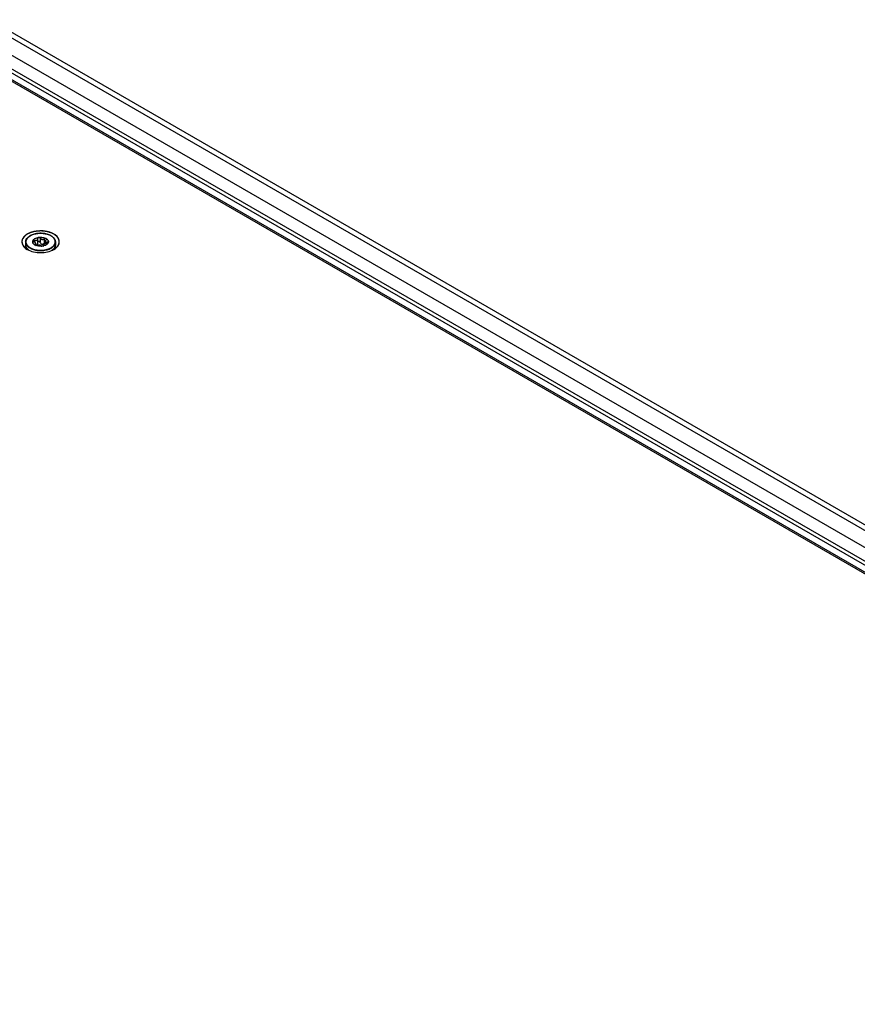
# Model space of a CAD drawing. Header units: inches. Extents: x 0 to 34, y 0 to 22.
# Tile 71 of 127: x 5.6 to 7.1, y 9.4 to 11.1. Entities that reach past the tile are written whole.
import ezdxf

# ---------------------------------------------------------------- set-up
doc = ezdxf.new("R2010")
doc.units = ezdxf.units.IN
doc.header["$LTSCALE"] = 1.87
doc.header["$MEASUREMENT"] = 0
doc.layers.get('0').update_dxf_attribs({"linetype": 'CONTINUOUS'})
doc.layers.add('02___PRT_ALL_AXES', color=7, linetype='CONTINUOUS')
doc.layers.add('COSMETIC', color=7, linetype='CONTINUOUS')

msp = doc.modelspace()

# ---------------------------------------------------------------- linework, layer by layer
at = {"color": 3, "linetype": 'CONTINUOUS'}
for p, q in [((8.49344, 9.43797), (5.55508, 11.13454)), ((8.5082, 9.43943), (5.56985, 11.136)), ((8.46729, 9.42287), (5.52893, 11.11944)), ((8.44494, 9.40472), (5.51116, 11.09865)), ((8.45095, 9.40819), (5.51417, 11.10385)), ((8.43297, 9.39958), (5.50378, 11.09085))]:
    msp.add_line(p, q, dxfattribs=at)
at = {"color": 7, "linetype": 'CONTINUOUS'}
for p, q in [((8.4249, 9.40119), (5.49138, 11.09497)), ((5.6549, 10.75039), (5.65496, 10.75001)), ((5.65508, 10.74927), (5.65496, 10.75001)), ((5.65508, 10.74152), (5.65508, 10.74927)), ((5.65933, 10.75069), (5.65933, 10.74323)), ((5.66678, 10.74954), (5.66678, 10.74208)), ((5.63494, 10.73456), (5.63411, 10.73677)), ((5.64441, 10.73177), (5.64754, 10.73061)), ((5.6447, 10.7324), (5.64778, 10.73126)), ((5.64662, 10.74591), (5.64628, 10.74439)), ((5.64951, 10.74686), (5.64951, 10.74385)), ((5.64971, 10.73935), (5.64981, 10.73902)), ((5.65146, 10.73811), (5.64981, 10.73902)), ((5.65033, 10.74004), (5.65033, 10.7387)), ((5.65157, 10.73809), (5.65157, 10.74147)), ((5.65933, 10.74323), (5.65903, 10.74388)), ((5.66492, 10.73683), (5.66226, 10.73644)), ((5.66492, 10.73683), (5.66523, 10.73708)), ((5.66523, 10.73708), (5.66523, 10.73818)), ((5.66523, 10.73818), (5.66535, 10.73772)), ((5.66874, 10.73806), (5.66523, 10.7369)), ((5.66523, 10.73708), (5.66541, 10.73749)), ((5.66535, 10.73772), (5.66535, 10.73725)), ((5.66541, 10.73749), (5.66535, 10.73772)), ((5.66874, 10.74061), (5.66656, 10.73977)), ((5.66809, 10.74297), (5.66678, 10.74208)), ((5.66874, 10.74312), (5.66809, 10.74297)), ((5.66874, 10.74061), (5.66874, 10.74553)), ((5.6708, 10.74086), (5.66874, 10.74061)), ((5.66997, 10.73869), (5.66874, 10.73806)), ((5.67198, 10.74339), (5.67198, 10.74104)), ((5.67403, 10.74416), (5.67366, 10.7425)), ((5.68542, 10.73475), (5.68622, 10.73686)), ((5.68649, 10.74394), (5.68649, 10.74396))]:
    msp.add_line(p, q, dxfattribs=at)
for centre, radius, start, end in [((5.65392, 10.73406), 0.02407, 120.00005, 120.79431), ((5.65412, 10.73332), 0.02495, 119.53718, 120.00102), ((5.64295, 10.73902), 0.00912, 180.00503, 184.72546), ((5.6432, 10.73905), 0.00938, 184.76638, 194.05246), ((5.65611, 10.75888), 0.02883, 244.60086, 246.69501), ((5.65091, 10.74436), 0.00463, 180.0036, 182.4817), ((5.65619, 10.7489), 0.01176, 235.8884, 237.12778), ((5.65792, 10.75203), 0.01534, 245.10789, 245.53513), ((5.65238, 10.74264), 0.00462, 258.63183, 259.94589), ((5.66056, 10.75748), 0.02111, 281.91972, 282.78023), ((5.66827, 10.74474), 0.00583, 329.04142, 335.76715), ((5.6729, 10.74241), 0.000686, 354.67771, 359.97979), ((5.66857, 10.7446), 0.0055, 335.83317, 336.454), ((5.66863, 10.74457), 0.00544, 336.45312, 337.54176), ((5.6694, 10.74436), 0.00463, 357.51692, 0.00266), ((5.67744, 10.73905), 0.00905, 346.02874, 355.30549), ((5.67769, 10.73902), 0.0088, 355.34968, 359.99545), ((5.6777, 10.74396), 0.00878, 359.44033, 359.86874), ((5.66826, 10.74678), 0.02128, 303.9823, 306.25706)]:
    msp.add_arc(centre, radius, start, end, dxfattribs=at)
for points, knots in [([(5.63383, 10.74396), (5.63383, 10.74499), (5.63421, 10.74714), (5.63582, 10.75012), (5.63836, 10.7528), (5.64048, 10.75426), (5.64164, 10.75493)], [0, 0, 0, 0, 0.2208623, 0.4553665, 0.7135009, 1, 1, 1, 1]), ([(5.6416, 10.75474), (5.64009, 10.75384), (5.63745, 10.75186), (5.63514, 10.74854), (5.63435, 10.74576), (5.63426, 10.7437), (5.63467, 10.74165), (5.63524, 10.74036), (5.63559, 10.73974)], [0, 0, 0, 0, 0.2913498, 0.5413151, 0.6560825, 0.7681311, 0.8814995, 1, 1, 1, 1]), ([(5.64182, 10.75503), (5.64377, 10.75614), (5.64817, 10.75792), (5.65533, 10.75932), (5.66287, 10.7595), (5.6702, 10.75844), (5.67673, 10.75622), (5.68128, 10.75342), (5.68396, 10.7507), (5.68539, 10.74856), (5.68628, 10.7463), (5.68649, 10.74473), (5.68649, 10.74396)], [0, 0, 0, 0, 0.1288057, 0.2698668, 0.4161048, 0.5594164, 0.6922662, 0.8093776, 0.8616882, 0.9102212, 0.9558877, 1, 1, 1, 1]), ([(5.68485, 10.73997), (5.68526, 10.74073), (5.68588, 10.74233), (5.6861, 10.74487), (5.68557, 10.7474), (5.68433, 10.74982), (5.68243, 10.75205), (5.67895, 10.75485), (5.67327, 10.75751), (5.66544, 10.75923), (5.65707, 10.75943), (5.64902, 10.75811), (5.64405, 10.75616), (5.64189, 10.75491)], [0, 0, 0, 0, 0.0460842, 0.0903135, 0.1350337, 0.182468, 0.23423, 0.291162, 0.4202763, 0.5656186, 0.7178404, 0.8659626, 1, 1, 1, 1]), ([(5.64628, 10.74436), (5.64628, 10.74489), (5.64647, 10.74599), (5.64731, 10.74752), (5.64863, 10.74891), (5.64973, 10.74967), (5.65034, 10.75002)], [0, 0, 0, 0, 0.217777, 0.4509603, 0.7101939, 1, 1, 1, 1]), ([(5.65034, 10.74982), (5.6499, 10.74957), (5.64838, 10.74857), (5.64709, 10.74713), (5.64662, 10.74591)], [0, 0, 0, 0, 0.2824054, 1, 1, 1, 1]), ([(5.65034, 10.75002), (5.65137, 10.75062), (5.6537, 10.75158), (5.65749, 10.75234), (5.6615, 10.75245), (5.6654, 10.7519), (5.66888, 10.75073), (5.67166, 10.74904), (5.67329, 10.74718), (5.67393, 10.74556), (5.67403, 10.74475), (5.67403, 10.74436)], [0, 0, 0, 0, 0.1287357, 0.2703856, 0.4176016, 0.5620088, 0.6957377, 0.8130562, 0.9124678, 0.9571192, 1, 1, 1, 1]), ([(5.65034, 10.74982), (5.65136, 10.75041), (5.65365, 10.75136), (5.65739, 10.75212), (5.66135, 10.75225), (5.66521, 10.75174), (5.66868, 10.75062), (5.67149, 10.74897), (5.67343, 10.74689), (5.67399, 10.74519), (5.67403, 10.74439)], [0, 0, 0, 0, 0.1282079, 0.2692042, 0.4158789, 0.5600928, 0.6941398, 0.8122814, 0.9126976, 1, 1, 1, 1]), ([(5.65376, 10.74716), (5.65415, 10.74738), (5.65482, 10.74798), (5.65508, 10.74885), (5.65508, 10.74927)], [0, 0, 0, 0, 0.5226074, 1, 1, 1, 1]), ([(5.65933, 10.75069), (5.65916, 10.75109), (5.65857, 10.7516), (5.65764, 10.75188), (5.65685, 10.75192), (5.65609, 10.75178), (5.65545, 10.75146), (5.65501, 10.75098), (5.6549, 10.75058), (5.6549, 10.75039)], [0, 0, 0, 0, 0.2360748, 0.3757391, 0.520288, 0.6601047, 0.7870812, 0.8984865, 1, 1, 1, 1]), ([(5.65933, 10.75069), (5.65957, 10.75012), (5.66051, 10.74908), (5.66253, 10.74835), (5.66479, 10.74848), (5.66619, 10.7491), (5.66678, 10.74954)], [0, 0, 0, 0, 0.2167449, 0.4694899, 0.7408726, 1, 1, 1, 1]), ([(5.6706, 10.74879), (5.6706, 10.74893), (5.67053, 10.74924), (5.67023, 10.74962), (5.66977, 10.74991), (5.669, 10.75014), (5.66793, 10.75012), (5.66712, 10.74978), (5.66678, 10.74954)], [0, 0, 0, 0, 0.0952366, 0.197132, 0.3123599, 0.4417626, 0.7247975, 1, 1, 1, 1]), ([(5.66998, 10.74769), (5.67016, 10.74784), (5.67046, 10.74816), (5.6706, 10.74859), (5.6706, 10.74879)], [0, 0, 0, 0, 0.5387847, 1, 1, 1, 1]), ([(5.63383, 10.74396), (5.63383, 10.74277), (5.63436, 10.74025), (5.6366, 10.73687), (5.64004, 10.73394), (5.64286, 10.73244), (5.64441, 10.73177)], [0, 0, 0, 0, 0.2100732, 0.440313, 0.7027471, 1, 1, 1, 1]), ([(5.63383, 10.73902), (5.63383, 10.73829), (5.63402, 10.7368), (5.63516, 10.73382), (5.63678, 10.7319), (5.63803, 10.73078)], [0, 0, 0, 0, 0.2302762, 0.4695668, 1, 1, 1, 1]), ([(5.63948, 10.72946), (5.63899, 10.72982), (5.63721, 10.73126), (5.63571, 10.73307), (5.63494, 10.73456)], [0, 0, 0, 0, 0.2696175, 1, 1, 1, 1]), ([(5.63559, 10.73974), (5.63575, 10.73946), (5.63647, 10.73829), (5.63739, 10.73725), (5.63815, 10.73654)], [0, 0, 0, 0, 0.2382075, 1, 1, 1, 1]), ([(5.63815, 10.73654), (5.63853, 10.73618), (5.64024, 10.73473), (5.64219, 10.73357), (5.64374, 10.73284)], [0, 0, 0, 0, 0.2338691, 1, 1, 1, 1]), ([(5.64959, 10.73916), (5.64911, 10.73949), (5.64822, 10.74019), (5.64717, 10.74142), (5.64649, 10.74275), (5.6463, 10.7437), (5.64628, 10.74416)], [0, 0, 0, 0, 0.2842556, 0.5420777, 0.7778231, 1, 1, 1, 1]), ([(5.64951, 10.74686), (5.64918, 10.74696), (5.64853, 10.74705), (5.64763, 10.74692), (5.64702, 10.74658), (5.64676, 10.74618), (5.64672, 10.74597), (5.64672, 10.74587)], [0, 0, 0, 0, 0.3047537, 0.5831653, 0.8104036, 0.9073727, 1, 1, 1, 1]), ([(5.64672, 10.74587), (5.64672, 10.74571), (5.64685, 10.74527), (5.64744, 10.74471), (5.64801, 10.74444), (5.64834, 10.74434)], [0, 0, 0, 0, 0.1982256, 0.5608646, 1, 1, 1, 1]), ([(5.64754, 10.73061), (5.65012, 10.7298), (5.65557, 10.72873), (5.66384, 10.72865), (5.67176, 10.73003), (5.67664, 10.73197), (5.67877, 10.73321)], [0, 0, 0, 0, 0.2526453, 0.5150825, 0.7695268, 1, 1, 1, 1]), ([(5.64778, 10.73126), (5.65031, 10.73047), (5.65565, 10.72942), (5.66377, 10.72934), (5.67155, 10.73069), (5.67633, 10.7326), (5.67843, 10.73381)], [0, 0, 0, 0, 0.2526452, 0.5150824, 0.7695267, 1, 1, 1, 1]), ([(5.65157, 10.74147), (5.65157, 10.74208), (5.65084, 10.74303), (5.64961, 10.74385), (5.64878, 10.7442), (5.64834, 10.74434)], [0, 0, 0, 0, 0.4084828, 0.6887642, 1, 1, 1, 1]), ([(5.64951, 10.74686), (5.64988, 10.74676), (5.65128, 10.74648), (5.65285, 10.74663), (5.65376, 10.74716)], [0, 0, 0, 0, 0.2685392, 1, 1, 1, 1]), ([(5.65033, 10.74004), (5.65016, 10.73997), (5.64987, 10.73981), (5.64971, 10.73949), (5.64971, 10.73935)], [0, 0, 0, 0, 0.5630046, 1, 1, 1, 1]), ([(5.65033, 10.74004), (5.65052, 10.74011), (5.65085, 10.74028), (5.65125, 10.74061), (5.65151, 10.74102), (5.65157, 10.74132), (5.65157, 10.74147)], [0, 0, 0, 0, 0.2950861, 0.5516786, 0.7799228, 1, 1, 1, 1]), ([(5.65157, 10.73861), (5.65195, 10.73854), (5.65271, 10.73848), (5.65345, 10.7387), (5.65376, 10.73888)], [0, 0, 0, 0, 0.5176979, 1, 1, 1, 1]), ([(5.65157, 10.73809), (5.65192, 10.73803), (5.65258, 10.73799), (5.65324, 10.73809), (5.65353, 10.73819)], [0, 0, 0, 0, 0.5332932, 1, 1, 1, 1]), ([(5.66226, 10.73644), (5.66038, 10.73627), (5.65672, 10.73638), (5.65316, 10.73734), (5.65157, 10.73806)], [0, 0, 0, 0, 0.5175649, 1, 1, 1, 1]), ([(5.66098, 10.73704), (5.66086, 10.73722), (5.66049, 10.73755), (5.65944, 10.73809), (5.65774, 10.73849), (5.65562, 10.73862), (5.65417, 10.73842), (5.65353, 10.73819)], [0, 0, 0, 0, 0.0823523, 0.1860307, 0.4492044, 0.742125, 1, 1, 1, 1]), ([(5.65376, 10.73888), (5.65397, 10.73901), (5.65437, 10.73933), (5.65494, 10.7402), (5.65508, 10.741), (5.65508, 10.74152)], [0, 0, 0, 0, 0.2447301, 0.4914557, 1, 1, 1, 1]), ([(5.65903, 10.74388), (5.65881, 10.74421), (5.65819, 10.74478), (5.65699, 10.74511), (5.65579, 10.74483), (5.65524, 10.74423), (5.65508, 10.74391)], [0, 0, 0, 0, 0.2523474, 0.5145846, 0.7674406, 1, 1, 1, 1]), ([(5.65933, 10.74323), (5.65954, 10.74252), (5.66013, 10.74148), (5.66136, 10.74055), (5.6625, 10.74017), (5.66372, 10.74019), (5.66526, 10.7407), (5.66625, 10.74148), (5.66678, 10.74208)], [0, 0, 0, 0, 0.2373268, 0.3604277, 0.4859705, 0.6139606, 0.7436271, 1, 1, 1, 1]), ([(5.66098, 10.73704), (5.66109, 10.73688), (5.66152, 10.7366), (5.66198, 10.73648), (5.66225, 10.73644)], [0, 0, 0, 0, 0.4191544, 1, 1, 1, 1]), ([(5.66656, 10.73977), (5.66636, 10.73965), (5.66601, 10.73942), (5.66548, 10.73895), (5.66523, 10.73847), (5.66523, 10.73818)], [0, 0, 0, 0, 0.3184061, 0.5888752, 1, 1, 1, 1]), ([(5.66998, 10.74769), (5.66962, 10.7474), (5.66903, 10.74676), (5.66874, 10.74591), (5.66874, 10.74552)], [0, 0, 0, 0, 0.5443418, 1, 1, 1, 1]), ([(5.66874, 10.74552), (5.66874, 10.74523), (5.66891, 10.7446), (5.66966, 10.7439), (5.67073, 10.74349), (5.67154, 10.7434), (5.67198, 10.74339)], [0, 0, 0, 0, 0.2083342, 0.4315347, 0.6948138, 1, 1, 1, 1]), ([(5.67327, 10.74174), (5.6731, 10.74145), (5.67221, 10.74022), (5.67098, 10.73927), (5.66997, 10.73869)], [0, 0, 0, 0, 0.2273621, 1, 1, 1, 1]), ([(5.6708, 10.74086), (5.67128, 10.74087), (5.67216, 10.74102), (5.67298, 10.74144), (5.67327, 10.74174)], [0, 0, 0, 0, 0.5335002, 1, 1, 1, 1]), ([(5.67359, 10.74241), (5.67359, 10.74254), (5.6735, 10.74283), (5.67312, 10.74314), (5.6726, 10.74334), (5.67219, 10.74338), (5.67198, 10.74339)], [0, 0, 0, 0, 0.1916282, 0.4129049, 0.6836149, 1, 1, 1, 1]), ([(5.67843, 10.73381), (5.67914, 10.73422), (5.68165, 10.73584), (5.68384, 10.73807), (5.68485, 10.73997)], [0, 0, 0, 0, 0.277538, 1, 1, 1, 1]), ([(5.67877, 10.73321), (5.67955, 10.73366), (5.68224, 10.7354), (5.68457, 10.73786), (5.68556, 10.73995)], [0, 0, 0, 0, 0.2795338, 1, 1, 1, 1]), ([(5.68085, 10.72962), (5.68135, 10.72999), (5.68314, 10.73143), (5.68467, 10.73325), (5.68542, 10.73475)], [0, 0, 0, 0, 0.2716167, 1, 1, 1, 1]), ([(5.68649, 10.73902), (5.68649, 10.73815), (5.68622, 10.73636), (5.68509, 10.73382), (5.68327, 10.73147), (5.68172, 10.73011), (5.68086, 10.72948)], [0, 0, 0, 0, 0.2274477, 0.4650198, 0.720865, 1, 1, 1, 1]), ([(5.68556, 10.73995), (5.68585, 10.74057), (5.68631, 10.74185), (5.68648, 10.74321), (5.68648, 10.74387)], [0, 0, 0, 0, 0.5083303, 1, 1, 1, 1])]:
    msp.add_open_spline(points, degree=3, knots=knots, dxfattribs=at)
msp.add_open_spline([(5.63951, 10.72943), (5.6395, 10.72944), (5.63949, 10.72945), (5.63948, 10.72946)], degree=3, dxfattribs=at)
at = {"layer": '02___PRT_ALL_AXES', "color": 7, "linetype": 'CONTINUOUS'}
for p, q in [((5.63383, 10.74396), (5.63383, 10.73902)), ((5.6339, 10.73271), (5.63674, 10.73083)), ((5.68358, 10.73084), (5.6865, 10.73277)), ((5.68649, 10.74396), (5.68649, 10.73902))]:
    msp.add_line(p, q, dxfattribs=at)
for points, knots in [([(5.63674, 10.75788), (5.63223, 10.75528), (5.62316, 10.74642), (5.63001, 10.73562), (5.6339, 10.73271)], [0, 0, 0, 0, 0.5170876, 1, 1, 1, 1]), ([(5.6865, 10.73277), (5.68875, 10.73448), (5.69259, 10.73836), (5.69442, 10.74992), (5.68012, 10.76189), (5.65935, 10.76477), (5.64337, 10.76171), (5.63674, 10.75788)], [0, 0, 0, 0, 0.1074193, 0.1987702, 0.4112477, 0.7080993, 1, 1, 1, 1]), ([(5.63674, 10.73083), (5.64369, 10.72682), (5.66016, 10.72365), (5.67662, 10.72682), (5.68357, 10.73083)], [0, 0, 0, 0, 0.4999993, 1, 1, 1, 1])]:
    msp.add_open_spline(points, degree=3, knots=knots, dxfattribs=at)
at = {"layer": 'COSMETIC', "color": 7, "linetype": 'CONTINUOUS'}
for p, q in [((5.68354, 10.73086), (5.68629, 10.73265)), ((5.63752, 10.73044), (5.63829, 10.73003)), ((5.63829, 10.73003), (5.63943, 10.72948)), ((5.68064, 10.72937), (5.68083, 10.72946)), ((5.68083, 10.72946), (5.6815, 10.72977)), ((5.6815, 10.72977), (5.68286, 10.73047)), ((5.68286, 10.73047), (5.68354, 10.73086))]:
    msp.add_line(p, q, dxfattribs=at)
for points, knots in [([(5.63677, 10.75786), (5.63642, 10.75762), (5.6359, 10.75725), (5.63521, 10.75676), (5.63469, 10.75639), (5.63417, 10.75603), (5.63374, 10.75572), (5.63339, 10.75547), (5.63317, 10.75532), (5.633, 10.7552), (5.63287, 10.75511), (5.63276, 10.75503), (5.63269, 10.75498), (5.63264, 10.75495), (5.63261, 10.75493), (5.63259, 10.7549), (5.63255, 10.75486), (5.6325, 10.7548), (5.63242, 10.75472), (5.63232, 10.75461), (5.63219, 10.75447), (5.63203, 10.7543), (5.63178, 10.75402), (5.63146, 10.75367), (5.63107, 10.75325), (5.63069, 10.75283), (5.63037, 10.75248), (5.63011, 10.7522), (5.62995, 10.75203), (5.62983, 10.75189), (5.62973, 10.75178), (5.62965, 10.75169), (5.62959, 10.75163), (5.62956, 10.7516), (5.62953, 10.75157), (5.62952, 10.75154), (5.6295, 10.75151), (5.62947, 10.75144), (5.62942, 10.75134), (5.62936, 10.75123), (5.62928, 10.75107), (5.62918, 10.75088), (5.62903, 10.75057), (5.62883, 10.75018), (5.62859, 10.74972), (5.62836, 10.74926), (5.62816, 10.74887), (5.628, 10.74856), (5.62791, 10.74837), (5.62783, 10.74822), (5.62777, 10.7481), (5.62772, 10.74801), (5.62768, 10.74794), (5.62767, 10.7479), (5.62765, 10.74787), (5.62765, 10.74784), (5.62764, 10.7478), (5.62763, 10.74773), (5.62761, 10.74763), (5.6276, 10.74752), (5.62757, 10.74736), (5.62754, 10.74716), (5.6275, 10.74685), (5.62744, 10.74645), (5.62737, 10.74598), (5.6273, 10.74551), (5.62724, 10.74511), (5.62719, 10.7448), (5.62716, 10.7446), (5.62714, 10.74445), (5.62712, 10.74433), (5.62711, 10.74423), (5.6271, 10.74416), (5.62709, 10.74412), (5.62709, 10.74409), (5.6271, 10.74406), (5.6271, 10.74402), (5.62712, 10.74395), (5.62714, 10.74386), (5.62716, 10.74374), (5.62719, 10.74358), (5.62723, 10.74338), (5.62729, 10.74307), (5.62737, 10.74268), (5.62746, 10.74221), (5.62755, 10.74174), (5.62763, 10.74134), (5.62769, 10.74103), (5.62773, 10.74083), (5.62776, 10.74068), (5.62779, 10.74056), (5.62781, 10.74046), (5.62782, 10.74039), (5.62783, 10.74035), (5.62783, 10.74032), (5.62785, 10.74029), (5.62787, 10.74026), (5.62791, 10.74019), (5.62796, 10.74009), (5.62803, 10.73998), (5.62811, 10.73983), (5.62822, 10.73963), (5.62839, 10.73933), (5.62861, 10.73895), (5.62887, 10.73849), (5.62912, 10.73803), (5.62934, 10.73765), (5.62951, 10.73734), (5.62962, 10.73715), (5.6297, 10.737), (5.62977, 10.73688), (5.62982, 10.73679), (5.62986, 10.73672), (5.62988, 10.73668), (5.6299, 10.73665), (5.62992, 10.73663), (5.62996, 10.73659), (5.63002, 10.73653), (5.6301, 10.73645), (5.6302, 10.73634), (5.63034, 10.73621), (5.6305, 10.73603), (5.63077, 10.73576), (5.63111, 10.73541), (5.63152, 10.735), (5.63192, 10.73459), (5.63226, 10.73424), (5.63253, 10.73397), (5.63269, 10.7338), (5.63283, 10.73366), (5.63293, 10.73356), (5.63301, 10.73347), (5.63307, 10.73341), (5.63311, 10.73338), (5.63313, 10.73335), (5.63317, 10.73333), (5.63321, 10.7333), (5.63329, 10.73324), (5.63341, 10.73317), (5.63354, 10.73308), (5.63373, 10.73296), (5.63395, 10.7328), (5.63432, 10.73256), (5.63478, 10.73226), (5.63532, 10.73189), (5.63587, 10.73153), (5.6366, 10.73105), (5.63715, 10.73068), (5.63752, 10.73044)], [0, 0, 0, 0, 0.03125, 0.046875, 0.0625, 0.078125, 0.09375, 0.1015625, 0.109375, 0.1132812, 0.1171875, 0.1210938, 0.1230469, 0.1240234, 0.125, 0.1259766, 0.1269531, 0.1289062, 0.1328125, 0.1367188, 0.140625, 0.1484375, 0.15625, 0.171875, 0.1875, 0.203125, 0.21875, 0.2265625, 0.234375, 0.2382812, 0.2421875, 0.2460938, 0.2480469, 0.2490234, 0.25, 0.2509766, 0.2519531, 0.2539062, 0.2578125, 0.2617188, 0.265625, 0.2734375, 0.28125, 0.296875, 0.3125, 0.328125, 0.34375, 0.3515625, 0.359375, 0.3632812, 0.3671875, 0.3710938, 0.3730469, 0.3740234, 0.375, 0.3759766, 0.3769531, 0.3789062, 0.3828125, 0.3867188, 0.390625, 0.3984375, 0.40625, 0.421875, 0.4375, 0.453125, 0.46875, 0.4765625, 0.484375, 0.4882812, 0.4921875, 0.4960938, 0.4980469, 0.4990234, 0.5, 0.5009766, 0.5019531, 0.5039062, 0.5078125, 0.5117188, 0.515625, 0.5234375, 0.53125, 0.546875, 0.5625, 0.578125, 0.59375, 0.6015625, 0.609375, 0.6132812, 0.6171875, 0.6210938, 0.6230469, 0.6240234, 0.625, 0.6259766, 0.6269531, 0.6289062, 0.6328125, 0.6367188, 0.640625, 0.6484375, 0.65625, 0.671875, 0.6875, 0.703125, 0.71875, 0.7265625, 0.734375, 0.7382812, 0.7421875, 0.7460938, 0.7480469, 0.7490234, 0.75, 0.7509766, 0.7519531, 0.7539062, 0.7578125, 0.7617188, 0.765625, 0.7734375, 0.78125, 0.796875, 0.8125, 0.828125, 0.84375, 0.8515625, 0.859375, 0.8632812, 0.8671875, 0.8710938, 0.8730469, 0.8740234, 0.875, 0.8759766, 0.8769531, 0.8789062, 0.8828125, 0.8867188, 0.890625, 0.8984375, 0.90625, 0.921875, 0.9375, 0.953125, 0.96875, 1, 1, 1, 1]), ([(5.68993, 10.73605), (5.6901, 10.73631), (5.69042, 10.73683), (5.69084, 10.73748), (5.69117, 10.73799), (5.69141, 10.73838), (5.69162, 10.73871), (5.69178, 10.73897), (5.69191, 10.73916), (5.69201, 10.73933), (5.69209, 10.73946), (5.69214, 10.73953), (5.69217, 10.73958), (5.69219, 10.73961), (5.6922, 10.73965), (5.69221, 10.7397), (5.69224, 10.73981), (5.6923, 10.74003), (5.69239, 10.74037), (5.6925, 10.74078), (5.69261, 10.74119), (5.69272, 10.7416), (5.69282, 10.74201), (5.69292, 10.74235), (5.69299, 10.74263), (5.69304, 10.74283), (5.69309, 10.743), (5.69312, 10.74314), (5.69315, 10.74322), (5.69316, 10.74329), (5.69317, 10.74333), (5.69318, 10.74336), (5.69318, 10.74337), (5.69318, 10.7434), (5.69317, 10.74347), (5.69317, 10.74355), (5.69315, 10.74369), (5.69314, 10.74387), (5.69311, 10.74415), (5.69308, 10.7445), (5.69304, 10.74506), (5.69299, 10.74563), (5.69295, 10.74612), (5.69292, 10.7464), (5.69291, 10.74661), (5.69289, 10.74682), (5.69287, 10.747), (5.69286, 10.74712), (5.69286, 10.74718), (5.69286, 10.74722), (5.69284, 10.74725), (5.69282, 10.74729), (5.69279, 10.74736), (5.69275, 10.74744), (5.69271, 10.74754), (5.69265, 10.74768), (5.69255, 10.74791), (5.6924, 10.74825), (5.69222, 10.74865), (5.69204, 10.74905), (5.69187, 10.74945), (5.69169, 10.74985), (5.69154, 10.75019), (5.69144, 10.75042), (5.69138, 10.75056), (5.69133, 10.75066), (5.6913, 10.75074), (5.69127, 10.75081), (5.69125, 10.75085), (5.69124, 10.75089), (5.69121, 10.75092), (5.69116, 10.75097), (5.69107, 10.75108), (5.69094, 10.75124), (5.69078, 10.75143), (5.69062, 10.75162), (5.69041, 10.75187), (5.69004, 10.75232), (5.68961, 10.75282), (5.68919, 10.75333), (5.68892, 10.75365), (5.68871, 10.7539), (5.68858, 10.75406), (5.68847, 10.75419), (5.68839, 10.75428), (5.68833, 10.75436), (5.68825, 10.75442), (5.68818, 10.75447), (5.68809, 10.75454), (5.68795, 10.75465), (5.68776, 10.75479), (5.68755, 10.75495), (5.68726, 10.75517), (5.68689, 10.75545), (5.68646, 10.75578), (5.68602, 10.75611), (5.68559, 10.75644), (5.68522, 10.75671), (5.68493, 10.75693), (5.68472, 10.7571), (5.68455, 10.75722), (5.68444, 10.7573), (5.68439, 10.75734), (5.68435, 10.75738), (5.6843, 10.7574), (5.68425, 10.75743), (5.6842, 10.75745), (5.6841, 10.7575), (5.68394, 10.75758), (5.68371, 10.7577), (5.68344, 10.75784), (5.68307, 10.75802), (5.68243, 10.75835), (5.6817, 10.75872), (5.68096, 10.75909), (5.68051, 10.75932), (5.68014, 10.75951), (5.67991, 10.75962), (5.67973, 10.75971), (5.67959, 10.75978), (5.67947, 10.75984), (5.67939, 10.75988), (5.67935, 10.7599), (5.67931, 10.75992), (5.67927, 10.75993), (5.67922, 10.75995), (5.67913, 10.75998), (5.679, 10.76003), (5.67885, 10.76008), (5.67864, 10.76014), (5.67838, 10.76023), (5.67796, 10.76037), (5.67744, 10.76054), (5.67661, 10.76081), (5.67578, 10.76109), (5.67505, 10.76133), (5.67463, 10.76146), (5.67432, 10.76157), (5.67406, 10.76165), (5.67385, 10.76172), (5.67372, 10.76176), (5.67362, 10.7618), (5.67351, 10.76182), (5.67331, 10.76186), (5.67302, 10.76191), (5.67268, 10.76198), (5.67223, 10.76207), (5.67143, 10.76222), (5.67052, 10.76239), (5.66961, 10.76256), (5.66904, 10.76267), (5.66859, 10.76276), (5.66825, 10.76283), (5.66796, 10.76288), (5.66774, 10.76292), (5.66759, 10.76295), (5.66748, 10.76297), (5.66737, 10.763), (5.66721, 10.763), (5.66703, 10.76302), (5.66679, 10.76303), (5.66649, 10.76305), (5.66601, 10.76309), (5.6654, 10.76313), (5.66443, 10.76319), (5.66346, 10.76326), (5.6625, 10.76333), (5.66189, 10.76337), (5.66141, 10.7634), (5.66111, 10.76342), (5.66089, 10.76344), (5.66079, 10.76345), (5.66073, 10.76345), (5.66067, 10.76345), (5.66059, 10.76344), (5.66047, 10.76344), (5.66026, 10.76343), (5.65997, 10.76341), (5.65949, 10.76339), (5.65889, 10.76336), (5.65818, 10.76333), (5.65746, 10.76329), (5.65674, 10.76326), (5.65603, 10.76323), (5.65543, 10.7632), (5.65495, 10.76318), (5.65466, 10.76316), (5.65445, 10.76315), (5.65433, 10.76315), (5.65425, 10.76314), (5.65419, 10.76314), (5.65413, 10.76313), (5.65403, 10.76311), (5.65383, 10.76308), (5.65353, 10.76303), (5.65307, 10.76295), (5.65248, 10.76285), (5.65155, 10.7627), (5.65061, 10.76254), (5.64967, 10.76238), (5.64909, 10.76228), (5.64862, 10.7622), (5.64833, 10.76216), (5.64809, 10.76212), (5.64792, 10.76209), (5.64777, 10.76207), (5.64767, 10.76203), (5.64756, 10.762), (5.64743, 10.76196), (5.64721, 10.76189), (5.64695, 10.76181), (5.64663, 10.76172), (5.64621, 10.76159), (5.64568, 10.76143), (5.64504, 10.76124), (5.64441, 10.76104), (5.64377, 10.76085), (5.64324, 10.76069), (5.64281, 10.76056), (5.6425, 10.76046), (5.64223, 10.76038), (5.64205, 10.76033), (5.64194, 10.7603), (5.64185, 10.76025), (5.64173, 10.76019), (5.64154, 10.7601), (5.6413, 10.75999), (5.64102, 10.75986), (5.64064, 10.75968), (5.64017, 10.75946), (5.6396, 10.75919), (5.63885, 10.75884), (5.6379, 10.75839), (5.63715, 10.75804), (5.63677, 10.75786)], [0, 0, 0, 0, 0.015625, 0.03125, 0.0390625, 0.046875, 0.0546875, 0.0585938, 0.0625, 0.0664062, 0.0683594, 0.0703125, 0.0708008, 0.0712891, 0.0722656, 0.0732422, 0.0742188, 0.078125, 0.0859375, 0.09375, 0.1015625, 0.109375, 0.1171875, 0.125, 0.1289062, 0.1328125, 0.1367188, 0.1386719, 0.140625, 0.1416016, 0.1425781, 0.1428223, 0.1430664, 0.1435547, 0.1445312, 0.1464844, 0.1484375, 0.1523438, 0.15625, 0.1640625, 0.171875, 0.1875, 0.1953125, 0.1992188, 0.203125, 0.2070312, 0.2109375, 0.2128906, 0.2138672, 0.2143555, 0.2148438, 0.2158203, 0.2167969, 0.21875, 0.2207031, 0.2226562, 0.2265625, 0.234375, 0.2421875, 0.25, 0.2578125, 0.265625, 0.2734375, 0.2773438, 0.2792969, 0.28125, 0.2832031, 0.2841797, 0.2851562, 0.2856445, 0.2861328, 0.2871094, 0.2890625, 0.2929688, 0.296875, 0.3007812, 0.3046875, 0.3125, 0.328125, 0.3359375, 0.34375, 0.3476562, 0.3515625, 0.3535156, 0.3554688, 0.3574219, 0.3583984, 0.359375, 0.3613281, 0.3632812, 0.3671875, 0.3710938, 0.375, 0.3828125, 0.390625, 0.3984375, 0.40625, 0.4140625, 0.4179688, 0.421875, 0.4257812, 0.4267578, 0.4277344, 0.4287109, 0.4291992, 0.4296875, 0.4306641, 0.4316406, 0.4335938, 0.4375, 0.4414062, 0.4453125, 0.453125, 0.46875, 0.4765625, 0.484375, 0.4882812, 0.4921875, 0.4941406, 0.4960938, 0.4980469, 0.4990234, 0.4995117, 0.5, 0.5004883, 0.5009766, 0.5019531, 0.5039062, 0.5058594, 0.5078125, 0.5117188, 0.515625, 0.5234375, 0.53125, 0.546875, 0.5546875, 0.5585938, 0.5625, 0.5664062, 0.5683594, 0.5703125, 0.5712891, 0.5722656, 0.5742188, 0.578125, 0.5820312, 0.5859375, 0.59375, 0.609375, 0.6171875, 0.625, 0.6289062, 0.6328125, 0.6367188, 0.6386719, 0.640625, 0.6416016, 0.6425781, 0.6445312, 0.6464844, 0.6484375, 0.6523438, 0.65625, 0.6640625, 0.671875, 0.6875, 0.6953125, 0.703125, 0.7070312, 0.7109375, 0.7128906, 0.7138672, 0.7143555, 0.7148438, 0.7158203, 0.7167969, 0.71875, 0.7226562, 0.7265625, 0.734375, 0.7421875, 0.75, 0.7578125, 0.765625, 0.7734375, 0.7773438, 0.78125, 0.7832031, 0.7841797, 0.7851562, 0.7856445, 0.7861328, 0.7871094, 0.7890625, 0.7929688, 0.796875, 0.8046875, 0.8125, 0.828125, 0.8359375, 0.84375, 0.8476562, 0.8515625, 0.8535156, 0.8554688, 0.8574219, 0.8583984, 0.859375, 0.8613281, 0.8632812, 0.8671875, 0.8710938, 0.875, 0.8828125, 0.890625, 0.8984375, 0.90625, 0.9140625, 0.9179688, 0.921875, 0.9257812, 0.9277344, 0.9287109, 0.9296875, 0.9316406, 0.9335938, 0.9375, 0.9414062, 0.9453125, 0.953125, 0.9609375, 0.96875, 0.984375, 1, 1, 1, 1]), ([(5.68629, 10.73265), (5.68646, 10.73279), (5.68668, 10.73296), (5.68694, 10.73315), (5.6871, 10.73329), (5.68731, 10.73346), (5.68751, 10.73363), (5.68768, 10.73377), (5.68783, 10.73391), (5.68799, 10.73405), (5.68815, 10.73419), (5.68826, 10.73429), (5.68837, 10.7344), (5.68852, 10.73455), (5.68867, 10.73469), (5.68882, 10.73483), (5.68896, 10.73498), (5.68913, 10.73516), (5.68931, 10.73534), (5.68944, 10.73549), (5.68964, 10.73571), (5.6898, 10.7359), (5.68993, 10.73605)], [0, 0, 0, 0, 0.125, 0.15625, 0.1875, 0.25, 0.3125, 0.34375, 0.375, 0.4375, 0.46875, 0.5, 0.53125, 0.5625, 0.625, 0.65625, 0.6875, 0.75, 0.8125, 0.84375, 0.875, 1, 1, 1, 1])]:
    msp.add_open_spline(points, degree=3, knots=knots, dxfattribs=at)

doc.saveas('drawing.dxf')
